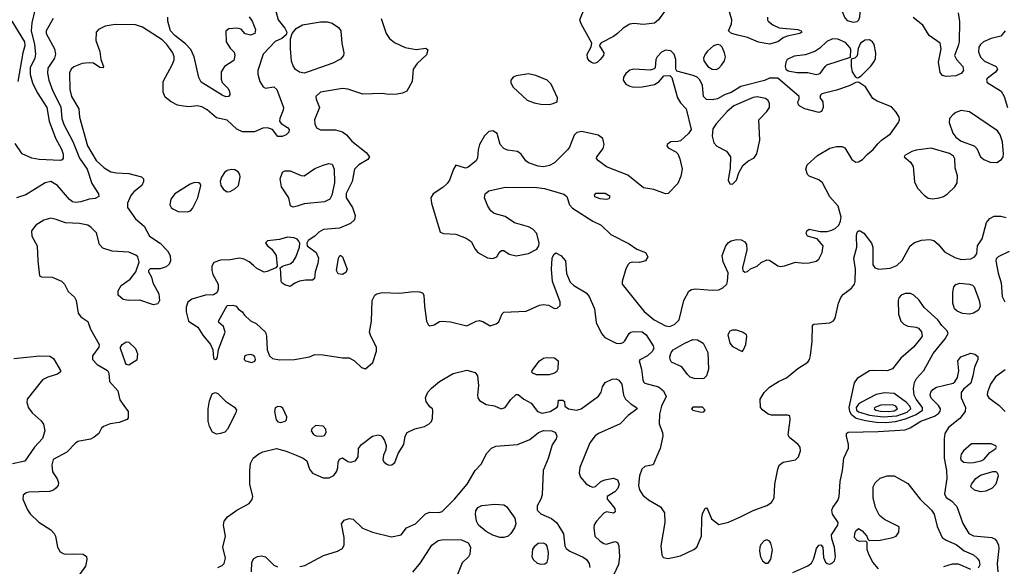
# Model space of a CAD drawing. Extents: x 1173029 to 1307123, y 522559 to 678521.
# Tile 173 of 256: x 1234169 to 1241360, y 567915 to 571906. Entities that reach past the tile are written whole.
import ezdxf

# ---------------------------------------------------------------- set-up
doc = ezdxf.new("R2010")
doc.units = 0

msp = doc.modelspace()

# ---------------------------------------------------------------- linework, layer by layer
at = {"layer": '0CON10XD'}
for points in [[(1240255, 571888.5), (1240285, 571892.5), (1240297.5, 571905), (1240305, 571927.5), (1240318.2, 572085), (1240311.5, 572115), (1240295, 572148), (1240275, 572162.5), (1240256.2, 572155), (1240245, 572141.2), (1240219.2, 572085), (1240170, 572025), (1240162.9, 571995), (1240195, 571920), (1240210.9, 571900.9), (1240255, 571888.5)], [(1239630.8, 571925), (1239629.2, 571905), (1239635.8, 571895), (1239668.9, 571868.9), (1239716.6, 571846.6), (1239851.2, 571835), (1239876.2, 571825), (1239881.2, 571815), (1239866.2, 571805), (1239775, 571784.4), (1239745, 571772.5), (1239705, 571743.3), (1239645, 571727.3), (1239565, 571740.9), (1239485, 571776.7), (1239413.3, 571793.3), (1239366.2, 571805), (1239345.7, 571825), (1239367.1, 571875), (1239370.6, 571905), (1239340.5, 572005)], [(1234282.2, 571985), (1234257.1, 571882.9), (1234252.7, 571825), (1234277, 571725), (1234284.7, 571655), (1234278.7, 571625), (1234245.9, 571555), (1234245.8, 571505), (1234260.9, 571445), (1234295.3, 571375), (1234367.5, 571265), (1234382.9, 571165), (1234430.6, 571040.6), (1234475, 570961.2), (1234486.4, 570923.6), (1234486.5, 570895), (1234477.8, 570882.2), (1234465, 570876.9), (1234310, 570885), (1234257.5, 570895), (1234187.3, 570927.3), (1234135, 571002.9)], [(1235845, 571927.1), (1235866.7, 571895), (1235891.5, 571835), (1235885, 571806), (1235855, 571792.9), (1235815, 571802), (1235785.6, 571835.6), (1235755, 571844.2), (1235695, 571838), (1235675, 571822.5), (1235676, 571745), (1235705, 571696.7), (1235735, 571667.5), (1235740, 571645), (1235731.7, 571608.3), (1235665, 571564.2), (1235640.6, 571525), (1235640.9, 571470.9), (1235646.9, 571446.9), (1235687.5, 571405), (1235700, 571385), (1235702.7, 571357.3), (1235694.3, 571345.7), (1235675, 571343.1), (1235646.7, 571355), (1235495, 571448.6), (1235475.9, 571484.1), (1235442.1, 571635), (1235417.6, 571687.6), (1235380.6, 571730.6), (1235300.8, 571790.8), (1235270.3, 571825), (1235250, 571895), (1235249.4, 571925)], [(1236033.8, 571985), (1236055.7, 571905), (1236104.3, 571845), (1236118.8, 571815), (1236113.8, 571795), (1236082.5, 571767.5), (1236035, 571747.5), (1235946.2, 571655), (1235908.1, 571535), (1235907, 571507), (1235922, 571455), (1235945.9, 571415.9), (1235965, 571406.2), (1236025, 571416.7), (1236045.6, 571395.6), (1236094.2, 571265), (1236092.5, 571245), (1236067.5, 571185), (1236066.2, 571165), (1236077.3, 571147.3), (1236125, 571118.6), (1236135.7, 571105), (1236134.2, 571085), (1236115, 571065.7), (1236085, 571052.9), (1236055, 571052), (1236013.8, 571105), (1235977.2, 571117.2), (1235945, 571113.8), (1235883.3, 571086.7), (1235795, 571086.8), (1235755, 571106.1), (1235685, 571171.8), (1235605, 571190), (1235536.6, 571246.6), (1235498.5, 571268.5), (1235465, 571276.2), (1235405, 571270.4), (1235365.5, 571274.5)], [(1238878, 571965), (1238835, 571904.5), (1238805, 571880.9), (1238725, 571871.8), (1238655, 571877.3), (1238625, 571873.3), (1238575, 571844.4), (1238534.6, 571805.4), (1238505, 571782.2), (1238414.3, 571735.7), (1238406.7, 571725), (1238404.1, 571714.1), (1238434, 571665), (1238432, 571645), (1238409.2, 571615), (1238385, 571594.4), (1238365, 571586.7), (1238345, 571592.2), (1238328.9, 571605), (1238315.5, 571625), (1238313.5, 571655), (1238342, 571708), (1238347.1, 571735), (1238268.8, 571875), (1238259.6, 571905), (1238295.4, 571995)], [(1241023.7, 571956.3), (1241032.1, 571892.1), (1241029.1, 571745), (1241023.3, 571715), (1240995.8, 571645), (1241010, 571615), (1241057.1, 571565), (1241062.9, 571535), (1241045, 571513.8), (1241005, 571495.4), (1240935, 571492.1), (1240907.3, 571497.3), (1240890.2, 571520.2), (1240879.5, 571595), (1240897.6, 571692.4), (1240890.4, 571735), (1240810.9, 571790.9), (1240765, 571866.4), (1240693, 571923)], [(1234111.8, 571895), (1234203.9, 571745), (1234205.6, 571715), (1234191.3, 571665), (1234155.9, 571454.1)], [(1234413.8, 571915), (1234361.8, 571825), (1234362.7, 571805), (1234422.6, 571692.6), (1234430, 571655), (1234423.1, 571625), (1234375, 571552.5), (1234370.7, 571515), (1234380.4, 571465), (1234411.2, 571385), (1234469.9, 571269.9), (1234476.3, 571185), (1234491, 571141), (1234557.4, 571017.4), (1234604.2, 570895), (1234662.4, 570815), (1234695, 570710), (1234743.3, 570635), (1234747.5, 570615), (1234718.8, 570601.2), (1234675, 570595.6), (1234615.3, 570574.7), (1234575, 570570.9), (1234555.4, 570575.4), (1234531.8, 570591.8), (1234445, 570694.5), (1234395, 570725.5), (1234355, 570714.5), (1234212.6, 570627.4), (1234145.2, 570604.8)], [(1235365.5, 571274.5), (1235321.2, 571281.2), (1235275.3, 571305.3), (1235230.4, 571340.4), (1235215.6, 571375.6), (1235215.7, 571455), (1235283.1, 571575), (1235296.4, 571613.7), (1235297.3, 571635), (1235286.7, 571665), (1235244, 571725), (1235208.5, 571758.5), (1235065, 571851.4), (1235015, 571869.2), (1234865, 571871.1), (1234792.2, 571857.8), (1234744, 571835), (1234728, 571815), (1234723.8, 571755), (1234752.7, 571672.7), (1234761.2, 571615), (1234780, 571565), (1234777.5, 571555), (1234755, 571556.7), (1234707.5, 571587.5), (1234675, 571591.9), (1234624.6, 571585.4), (1234565, 571561.1), (1234544.4, 571545), (1234532.6, 571517.4), (1234535.4, 571395), (1234546.7, 571345), (1234600.6, 571255), (1234604.4, 571195), (1234664.7, 570985), (1234727.7, 570877.7), (1234785, 570825.3), (1234835, 570795.3), (1234875, 570786.9), (1234965, 570783.4), (1235058.5, 570758.5), (1235073.1, 570745), (1235073.5, 570723.5), (1235061.3, 570695), (1235001.8, 570648.2), (1234979.1, 570620.9), (1234955.8, 570565), (1234954.7, 570535), (1235015, 570452.3), (1235077.3, 570397.3), (1235116.7, 570325), (1235195, 570273.3), (1235248.8, 570218.8), (1235266.5, 570185), (1235270, 570145), (1235260, 570120), (1235239.1, 570100.9), (1235195, 570087.1), (1235122.5, 570087.5), (1235110, 570075), (1235108.8, 570065), (1235131.4, 570025), (1235141.5, 569985), (1235183.8, 569905), (1235188.9, 569855), (1235177.9, 569832.1), (1235145, 569824.5), (1235045, 569858.8), (1234965, 569856.2), (1234925, 569863.6), (1234888.6, 569895), (1234887.1, 569925), (1234909.2, 569965), (1234975, 570012.1), (1235017.3, 570065), (1235041.4, 570135), (1235032.5, 570175), (1235017.4, 570187.4), (1234965, 570209.2), (1234844, 570216), (1234775, 570237.7), (1234751.1, 570265), (1234728.4, 570348.4), (1234689.6, 570389.6), (1234665, 570404.5), (1234605, 570417.7), (1234503.5, 570423.5), (1234435, 570446.2), (1234395, 570456.4), (1234345, 570442.5), (1234286.9, 570405), (1234255.5, 570365), (1234257.9, 570325), (1234295.4, 570255), (1234300.5, 570145), (1234313.8, 570035), (1234328.3, 570028.3), (1234405, 570025.4), (1234475, 569996.2), (1234495.5, 569975), (1234522.2, 569922.2), (1234569.7, 569879.7), (1234580, 569855), (1234595, 569763.3), (1234615, 569736.2), (1234665, 569702.5), (1234686.2, 569645), (1234750, 569535), (1234746.2, 569515), (1234699.7, 569450.3), (1234700, 569425), (1234735, 569388.5), (1234810, 569345), (1234820, 569325), (1234824, 569265), (1234884.3, 569195), (1234900.8, 569130.8), (1234928.5, 569088.5), (1234961.2, 569045), (1234961.7, 568998.3), (1234953, 568987), (1234895, 568963.8), (1234830, 568955), (1234780, 568935), (1234767, 568923), (1234745.9, 568884.1), (1234712.3, 568857.7), (1234685, 568844), (1234593.6, 568826.4), (1234575, 568814), (1234512.7, 568747.3), (1234414, 568695), (1234404.4, 568655), (1234409.2, 568605), (1234443.4, 568553.4), (1234452.9, 568525), (1234448.6, 568505), (1234431.9, 568485), (1234415, 568471.5), (1234385, 568460.5), (1234235, 568457.1), (1234215, 568451.4), (1234195, 568433.3), (1234192.5, 568405), (1234225, 568325.8), (1234245, 568296.7), (1234307.2, 568237.2), (1234395, 568180.7), (1234420, 568155), (1234429.2, 568135), (1234444, 568055), (1234465, 568021.5), (1234485, 568007.3), (1234505, 568002.7), (1234565, 568005.7), (1234632.5, 568002.5), (1234655.8, 567985.8), (1234660, 567965), (1234648, 567915), (1234606.2, 567853.8)], [(1236809.4, 571915), (1236846.2, 571805), (1236868.5, 571768.5), (1236905, 571738.9), (1236985, 571703.5), (1237065, 571688.1), (1237135, 571696.7), (1237150, 571685), (1237140.5, 571649.5), (1237071.4, 571585), (1237042.9, 571545), (1237036, 571455), (1236996.5, 571383.5), (1236965, 571368.6), (1236925, 571361.1), (1236865, 571360), (1236816.4, 571366.4), (1236675, 571361.5), (1236565, 571398), (1236525, 571402.5), (1236365, 571375.5), (1236332.5, 571345), (1236334.3, 571325), (1236358, 571265), (1236322.9, 571175), (1236324.5, 571144.5), (1236337.3, 571117.3), (1236365, 571102), (1236475, 571100.5), (1236525, 571087.3), (1236554.5, 571065), (1236595, 571020), (1236698.6, 570935), (1236722.5, 570905), (1236711.4, 570885), (1236645, 570846.2), (1236612.7, 570815), (1236596.2, 570725), (1236552.9, 570637.1), (1236554.1, 570604.1), (1236598.2, 570535), (1236618.8, 570475), (1236615, 570444.2), (1236585, 570418.2), (1236505, 570384.4), (1236386.8, 570373.2), (1236354.4, 570355.6), (1236325, 570326.2), (1236275.9, 570294.1), (1236266.2, 570275), (1236268.8, 570255), (1236332.9, 570205), (1236350, 570165), (1236345.6, 570125), (1236325.8, 570065), (1236322.5, 570015), (1236306.7, 570003.3), (1236255, 570004.4), (1236212.7, 569997.3), (1236177.7, 569982.3), (1236145, 569957.5), (1236105, 569970), (1236082.5, 569985), (1236077.5, 569995), (1236076.7, 570065), (1236070, 570095), (1236092, 570108), (1236145, 570122.9), (1236165, 570139.2), (1236185, 570171.2), (1236212, 570245), (1236213.9, 570273.9), (1236207.7, 570287.7), (1236194.1, 570304.1), (1236174.1, 570314.1), (1236125, 570318), (1236065, 570300), (1235978.3, 570291.7), (1235963, 570277), (1235977.5, 570255), (1236011.2, 570231.2), (1236042, 570185), (1236050, 570105), (1236040, 570095), (1235975, 570066.2), (1235955, 570063.3), (1235900.3, 570090.3), (1235875, 570110), (1235845, 570138.8), (1235807.3, 570157.3), (1235775, 570164.2), (1235705, 570152.2), (1235635, 570150.6), (1235586.9, 570133.1), (1235572.7, 570107.3), (1235570.9, 570075), (1235578.5, 570045), (1235617.8, 569975), (1235618, 569935), (1235608.3, 569911.7), (1235585, 569896.7), (1235525, 569895.6), (1235425, 569865.6), (1235396.1, 569843.9), (1235385, 569806.7), (1235385, 569773.3), (1235401.8, 569705), (1235470, 569660), (1235505, 569601.4), (1235562.5, 569535), (1235580, 569495), (1235583.8, 569435), (1235595, 569424), (1235605, 569427.5), (1235613.3, 569445), (1235621.2, 569498.8), (1235668.6, 569625), (1235656, 569665), (1235623.3, 569695), (1235620, 569705), (1235685, 569820), (1235725, 569822.5), (1235750, 569815), (1235763.6, 569793.6), (1235793, 569773), (1235809.3, 569749.3), (1235855, 569707.5), (1235895, 569686.7), (1235964, 569625), (1235972, 569595), (1235975.7, 569495), (1235992.4, 569452.4), (1236015, 569432.9), (1236065, 569422.5), (1236176.5, 569423.5), (1236285, 569443.8), (1236325, 569460), (1236385, 569459.2), (1236525, 569435.7), (1236575.8, 569435.8), (1236615, 569413.8), (1236665, 569366.2), (1236693, 569357), (1236747.3, 569402.7), (1236773.8, 569485), (1236773.8, 569515), (1236732, 569595), (1236724.2, 569625), (1236738.9, 569705), (1236742.5, 569855), (1236762, 569895), (1236777.5, 569905), (1236815, 569912.9), (1236945, 569908.9), (1237045, 569920), (1237088.9, 569918.9), (1237110.8, 569910.8), (1237120, 569895), (1237125.8, 569815), (1237140.6, 569705), (1237155, 569676.2), (1237165, 569670), (1237195, 569678), (1237235, 569702), (1237255, 569704.2), (1237315, 569699.2), (1237435, 569670), (1237502.5, 569705), (1237525, 569709.2), (1237551.7, 569701.7), (1237605, 569670), (1237647.5, 569685), (1237669.2, 569700.8), (1237691.7, 569758.3), (1237705, 569770), (1237867, 569777), (1237965, 569822), (1237995, 569826.2), (1238031.7, 569821.7), (1238075, 569796.7), (1238095, 569800), (1238115, 569820), (1238116.7, 569845), (1238061.1, 569995), (1238051.8, 570085), (1238056.8, 570165), (1238068.5, 570191.5), (1238085, 570204.4), (1238121.4, 570185), (1238154.3, 570145), (1238162.1, 570052.1), (1238188.3, 569988.3), (1238215, 569963.8), (1238305, 569912), (1238328, 569885), (1238367.1, 569795), (1238378.6, 569695), (1238417.1, 569615), (1238442, 569585), (1238524.5, 569544.5), (1238555, 569542), (1238575, 569548.8), (1238588.1, 569561.9), (1238620, 569615), (1238633.3, 569625), (1238655, 569629.4), (1238713.8, 569626.2), (1238744.5, 569605), (1238795.7, 569525), (1238800, 569505), (1238788, 569482), (1238755, 569452.5), (1238696.7, 569423.3), (1238692.5, 569415), (1238710, 569355), (1238718.6, 569275), (1238725, 569261.2), (1238735, 569252.9), (1238835, 569224.2), (1238870.8, 569195), (1238890, 569155), (1238855.5, 569085), (1238842.5, 569025), (1238840, 568955), (1238862.7, 568892.7), (1238865.8, 568865), (1238845.3, 568774.7), (1238818.5, 568715), (1238794.2, 568655.8), (1238735, 568642.5), (1238711.8, 568625), (1238694.8, 568575.2), (1238688.1, 568505), (1238695, 568472.5), (1238718.9, 568435), (1238760.5, 568400.5), (1238848.3, 568348.3), (1238876.9, 568305), (1238880.6, 568235), (1238851.1, 568065), (1238857.3, 567997.3), (1238868.3, 567978.3), (1238905, 567970.6), (1238995, 567991.6), (1239092, 568038), (1239114.4, 568055), (1239147.1, 568135), (1239150, 568265), (1239155, 568297.5), (1239175, 568340), (1239185, 568342.5), (1239195, 568327.5), (1239220.9, 568260.9), (1239275, 568220), (1239345, 568236), (1239433.3, 568275), (1239525, 568322), (1239625, 568359.4), (1239658.9, 568381.1), (1239678.1, 568415), (1239684.5, 568515), (1239705.4, 568624.6), (1239716.4, 568653.6), (1239744.5, 568675.5), (1239835, 568691.9), (1239857.1, 568715), (1239872.1, 568757.9), (1239869.4, 568785), (1239854.3, 568805), (1239790, 568855), (1239780, 568875), (1239795.8, 568985), (1239792.5, 569012.5), (1239778.8, 569018.8), (1239658.8, 569018.8), (1239635, 569025.7), (1239595.8, 569055), (1239580, 569075), (1239575.7, 569135), (1239605, 569184.2), (1239645, 569222.9), (1239711.2, 569265), (1239768.6, 569291.4), (1239851.1, 569358.9), (1239925, 569404.3), (1239937.8, 569425), (1239944.4, 569455), (1239957.5, 569555), (1239960, 569675), (1239968.3, 569681.7), (1240085, 569693.3), (1240113.2, 569706.8), (1240124.5, 569725.5), (1240149.2, 569835), (1240168.7, 569881.3), (1240185, 569900.8), (1240242.9, 569945), (1240264.6, 569975.4), (1240270.6, 569995), (1240271.9, 570085), (1240260, 570165), (1240282.2, 570245), (1240280, 570325), (1240282.8, 570347.2), (1240293.3, 570365), (1240307.5, 570365), (1240335, 570346.2), (1240389.4, 570275), (1240398.6, 570245), (1240400, 570115), (1240413.9, 570093.9), (1240444.2, 570084.2), (1240525, 570092.2), (1240575, 570110.5), (1240613.6, 570146.4), (1240672.2, 570255), (1240705, 570277.9), (1240755, 570297.1), (1240815, 570300), (1240845, 570293.1), (1240875.7, 570265.7), (1240921.9, 570211.9), (1240999.3, 570169.3), (1241045, 570154.4), (1241115, 570160), (1241143.3, 570175), (1241160, 570195), (1241164.2, 570255), (1241198.6, 570305), (1241230, 570425), (1241254, 570455), (1241285, 570470.6), (1241335, 570470), (1241372.6, 570462.6)], [(1236245, 571515.3), (1236211.7, 571521.7), (1236182.4, 571542.4), (1236165, 571568.8), (1236153.9, 571603.9), (1236145.5, 571695), (1236147.1, 571765), (1236159.2, 571805), (1236188.2, 571841.8), (1236235, 571868.5), (1236365, 571890.5), (1236415, 571889.4), (1236451.3, 571881.3), (1236497.8, 571847.8), (1236514.5, 571824.5), (1236520.6, 571735), (1236536.7, 571665), (1236533.1, 571645), (1236511.4, 571618.6), (1236455, 571587.5), (1236275, 571523.9), (1236245, 571515.3)], [(1241365.7, 571825), (1241334.5, 571785.5), (1241265, 571768.1), (1241208.1, 571745), (1241185, 571725.6), (1241174.5, 571705), (1241171.4, 571671.4), (1241185, 571632.5), (1241215, 571603.5), (1241300, 571565), (1241310, 571545), (1241296.6, 571523.4), (1241235, 571477.5), (1241230, 571465), (1241235, 571448), (1241337.3, 571385), (1241359.6, 571345), (1241382.5, 571265)], [(1239255, 571542), (1239275, 571551.9), (1239295, 571573.3), (1239315.3, 571605), (1239322.8, 571635), (1239317.2, 571665), (1239298, 571705), (1239285, 571719.6), (1239265, 571725.4), (1239236, 571714), (1239192.9, 571675), (1239174.3, 571655), (1239162.5, 571625), (1239166, 571605), (1239193.8, 571565), (1239225, 571543.8), (1239255, 571542)], [(1239985, 571505.7), (1240015, 571512.9), (1240050.8, 571565), (1240064.5, 571575.5), (1240237.5, 571632.5), (1240240, 571685), (1240235, 571700), (1240199.1, 571739.1), (1240144.6, 571764.6), (1240105, 571766.2), (1240062.8, 571747.2), (1240012.4, 571697.6), (1239976.3, 571673.7), (1239905, 571650), (1239825, 571640), (1239773.3, 571615), (1239763.3, 571595), (1239760, 571565), (1239763.9, 571543.9), (1239782.3, 571532.3), (1239845, 571521.1), (1239925, 571520), (1239985, 571505.7)], [(1240285, 571482), (1240295, 571484), (1240315, 571496), (1240385, 571566), (1240410.2, 571599.8), (1240418.6, 571621.4), (1240422.1, 571662.1), (1240409.1, 571725), (1240398.1, 571745), (1240375, 571758.2), (1240342.6, 571757.4), (1240309.2, 571735), (1240292, 571695), (1240285, 571642.5), (1240267.5, 571625), (1240242.5, 571617.5), (1240241.1, 571565), (1240248.5, 571525), (1240270.6, 571490.6), (1240285, 571482)], [(1238915, 569664.4), (1238950.6, 569679.4), (1238985.8, 569715), (1239018, 569855), (1239055.7, 569924.3), (1239074.3, 569935.7), (1239105, 569940), (1239225, 569930.5), (1239275, 569934.5), (1239305, 569948.5), (1239332.2, 569975), (1239338.9, 569995), (1239342.1, 570057.9), (1239306.6, 570136.6), (1239299.6, 570185), (1239326.1, 570255), (1239345, 570279.2), (1239365, 570291.8), (1239405, 570300), (1239438.6, 570298.6), (1239464.2, 570284.2), (1239476.2, 570265), (1239480, 570225), (1239447.5, 570095), (1239450, 570075), (1239465, 570062.5), (1239485, 570067.5), (1239505, 570087.5), (1239555, 570106.7), (1239585, 570132), (1239625, 570152), (1239645, 570150.8), (1239705, 570109.4), (1239725, 570104.4), (1239755, 570108.9), (1239835, 570136), (1239895, 570127.5), (1239935, 570131.4), (1239985, 570143.8), (1240005, 570156.7), (1240028.8, 570205), (1240036.7, 570255), (1239992.5, 570305), (1239923.3, 570325), (1239912, 570345), (1239916.4, 570363.6), (1239935, 570376.7), (1240015, 570360), (1240065, 570360), (1240100.9, 570369.1), (1240125, 570381.4), (1240150.6, 570405), (1240164.4, 570435), (1240167.5, 570465), (1240145.6, 570545), (1240085, 570611.2), (1240031.2, 570715), (1240005.7, 570735.7), (1239935, 570762.9), (1239923.3, 570775), (1239911.2, 570815), (1239919.4, 570845), (1239994.7, 570915.3), (1240085, 570967.1), (1240135, 570980), (1240175, 570980), (1240195, 570971.2), (1240245.5, 570885), (1240275, 570866.1), (1240295, 570866.9), (1240324.7, 570885.3), (1240357.4, 570922.6), (1240401.9, 570958.1), (1240435, 570998.6), (1240462.7, 571027.3), (1240527.8, 571072.2), (1240587.5, 571155), (1240594.4, 571175), (1240591.5, 571195), (1240571.2, 571231.2), (1240535, 571270.6), (1240430.2, 571310.3), (1240399.9, 571329.9), (1240346.1, 571416.1), (1240295, 571448.6), (1240275, 571448.1), (1240226.2, 571423.8), (1240135, 571392.1), (1240027.5, 571365), (1240017.5, 571355), (1240013, 571337), (1240033.3, 571305), (1240038, 571265), (1240024.2, 571235.8), (1240005, 571227.5), (1239904, 571254), (1239866.7, 571275), (1239856.7, 571285), (1239851.2, 571305), (1239862.5, 571325), (1239862.5, 571345), (1239705, 571480), (1239645, 571480), (1239608, 571462), (1239435, 571416.9), (1239365, 571374.7), (1239320.7, 571359.3), (1239265, 571328.6), (1239225, 571320), (1239184.1, 571324.1), (1239163.8, 571345), (1239156, 571425), (1239135.8, 571465.8), (1239115.6, 571485.6), (1239088.3, 571498.3), (1238969.2, 571529.2), (1238960.8, 571545), (1238960.5, 571615), (1238948.5, 571655), (1238925, 571677.3), (1238885, 571682.1), (1238855, 571668.9), (1238824.3, 571635), (1238815.6, 571615), (1238808.8, 571555), (1238802.3, 571547.7), (1238772.3, 571537.7), (1238655, 571543.5), (1238625, 571536.5), (1238596.4, 571513.6), (1238579.4, 571485), (1238575.6, 571465), (1238595, 571435.6), (1238625, 571420), (1238655, 571414), (1238715, 571414.6), (1238805, 571433.6), (1238840, 571455), (1238874.1, 571495.9), (1238917.5, 571497.5), (1238932.5, 571482.5), (1238973.6, 571336.4), (1238995, 571298.6), (1239035.6, 571255.6), (1239072.2, 571105), (1239052.2, 571075), (1238995, 571022.2), (1238975, 571015.6), (1238925, 571013.3), (1238898.6, 570995), (1238895.7, 570985), (1238905, 570970.6), (1238961.7, 570941.7), (1238976.2, 570926.2), (1238990.8, 570890.8), (1239006.2, 570815), (1238997.6, 570762.4), (1238975, 570710.8), (1238905, 570636), (1238885, 570634.2), (1238800, 570665), (1238725, 570676.9), (1238610.9, 570770.9), (1238455, 570831.4), (1238395, 570875.8), (1238382.2, 570892.2), (1238382.9, 570905), (1238430.6, 570965), (1238438.5, 570995), (1238428.7, 571038.7), (1238392.4, 571062.4), (1238275, 571090.4), (1238236.7, 571083.3), (1238218.1, 571061.9), (1238184.2, 570975.8), (1238168.5, 570955), (1238075, 570860.5), (1238039.1, 570840.9), (1237995, 570831.1), (1237955, 570837.3), (1237885, 570860.5), (1237865.9, 570875.9), (1237830, 570925), (1237805, 570943.6), (1237732.4, 570952.4), (1237705, 570964.3), (1237677.1, 570995), (1237655.4, 571075.4), (1237625, 571093.3), (1237595, 571088.9), (1237562.9, 571057.1), (1237528, 570995), (1237517.5, 570955), (1237513, 570897), (1237502, 570875), (1237445, 570828), (1237425, 570821.2), (1237355, 570842.5), (1237338, 570815), (1237306.9, 570735), (1237289.7, 570710.3), (1237258.5, 570681.5), (1237187.5, 570635), (1237172, 570605), (1237175.7, 570565), (1237240, 570355), (1237264.2, 570344.2), (1237355, 570338.8), (1237429.5, 570309.5), (1237465.8, 570285.8), (1237495, 570230), (1237515, 570206.2), (1237585, 570166.7), (1237625, 570162), (1237653.3, 570175), (1237671.7, 570208.3), (1237688.3, 570221.7), (1237705, 570220), (1237744.4, 570194.4), (1237795, 570180.4), (1237885, 570198.5), (1237945, 570231.1), (1237960.9, 570255), (1237963.6, 570275), (1237945.5, 570345), (1237917.1, 570377.1), (1237885, 570392.9), (1237782.3, 570422.3), (1237715, 570468.1), (1237635, 570490), (1237609.4, 570509.4), (1237586.7, 570545), (1237563.3, 570605), (1237568.6, 570635), (1237595, 570656.4), (1237713.7, 570683.7), (1237945, 570681.1), (1238002.6, 570672.6), (1238142.8, 570632.8), (1238165.6, 570615), (1238183.1, 570555), (1238205, 570530), (1238355, 570435.5), (1238415, 570405.7), (1238485, 570338), (1238619.7, 570269.7), (1238675, 570230), (1238740, 570205), (1238755.8, 570175), (1238738, 570145), (1238695, 570132.5), (1238643.9, 570136.1), (1238625, 570131.2), (1238611.9, 570118.1), (1238595, 570087.5), (1238568, 569995), (1238570, 569975), (1238685, 569828.1), (1238730, 569775), (1238803.5, 569713.5), (1238885, 569670.5), (1238915, 569664.4)], [(1238035, 571287.5), (1238065, 571293.8), (1238093, 571307), (1238096.7, 571335), (1238050.8, 571435), (1238022, 571465), (1237939.4, 571499.4), (1237885, 571510), (1237795, 571496.7), (1237773.8, 571485), (1237756.1, 571465), (1237755.3, 571445), (1237773.7, 571413.7), (1237875, 571318.5), (1237925, 571299.6), (1237975, 571289.4), (1238035, 571287.5)], [(1239375, 570704.2), (1239405, 570733.3), (1239421.2, 570788.8), (1239449.5, 570840.5), (1239487, 570873), (1239531.7, 570898.3), (1239553, 570927), (1239575.4, 571025), (1239566, 571175), (1239625.7, 571235), (1239644.4, 571265), (1239644.4, 571294.4), (1239635.6, 571315), (1239615, 571330), (1239555, 571342.7), (1239525, 571337.7), (1239385, 571277.3), (1239334.5, 571235.5), (1239255, 571145.6), (1239231.9, 571108.1), (1239225.5, 571055), (1239237.2, 571007.2), (1239261.4, 570981.4), (1239332, 570945), (1239360, 570905), (1239357.1, 570825), (1239343.5, 570735), (1239355, 570708), (1239375, 570704.2)], [(1241305, 570864.1), (1241339.6, 570885), (1241351.1, 570905), (1241353.9, 570925), (1241347.3, 571015), (1241329.6, 571065), (1241310.9, 571095), (1241105, 571233.3), (1241045, 571243.1), (1241005, 571228.5), (1240985, 571212.2), (1240960, 571185), (1240956.7, 571155), (1240985, 571078), (1241005, 571048.1), (1241045, 571018.9), (1241139.2, 570985), (1241158.1, 570965), (1241186.5, 570905), (1241210.6, 570885), (1241256.6, 570866.6), (1241305, 570864.1)], [(1240837.1, 570597.1), (1240885, 570604.7), (1240915, 570614.1), (1240945, 570634), (1240998.7, 570685), (1241016.1, 570715), (1241018.8, 570765), (1241001.9, 570825), (1240998.7, 570888.7), (1240989.6, 570909.6), (1240959.7, 570929.7), (1240825, 570968.5), (1240716.4, 570953.6), (1240685, 570944.2), (1240632.5, 570915), (1240627.5, 570905), (1240675, 570864.4), (1240693.8, 570835), (1240703, 570723), (1240724.8, 570674.8), (1240774.2, 570624.2), (1240803.7, 570603.7), (1240837.1, 570597.1)], [(1236165, 570537.5), (1236145.9, 570545.9), (1236134.3, 570605), (1236080, 570685), (1236072.1, 570745), (1236087.8, 570792.2), (1236105, 570801.1), (1236145, 570801.8), (1236225, 570768.9), (1236245, 570766.8), (1236325, 570818.8), (1236385, 570844.6), (1236425.6, 570855.6), (1236449.8, 570849.8), (1236464.6, 570814.6), (1236466.7, 570715), (1236449.4, 570625), (1236434.3, 570595.7), (1236395, 570575.3), (1236245, 570560.5), (1236195, 570544.4), (1236165, 570537.5)], [(1235685, 570649.5), (1235705, 570652.5), (1235739.1, 570670.9), (1235765.4, 570694.6), (1235779.2, 570755), (1235776.2, 570775), (1235764.2, 570794.2), (1235738.7, 570808.7), (1235715, 570812.9), (1235685, 570805.6), (1235665, 570789.5), (1235641.5, 570755), (1235632.3, 570725), (1235637.1, 570695), (1235656.4, 570666.3), (1235685, 570649.5)], [(1235395, 570504), (1235415, 570511.2), (1235431.7, 570528.3), (1235470.8, 570605), (1235491.2, 570695), (1235487.3, 570707.3), (1235475.8, 570715.8), (1235445, 570718), (1235414.4, 570705.6), (1235301.4, 570635), (1235272.9, 570595), (1235266, 570555), (1235274, 570535), (1235286.2, 570525), (1235325, 570504.3), (1235395, 570504)], [(1238454.1, 570595.9), (1238475, 570601.2), (1238481.2, 570615), (1238445, 570635.6), (1238375, 570637.5), (1238363.8, 570625), (1238366.7, 570615), (1238405, 570600.6), (1238454.1, 570595.9)], [(1241395, 570213.8), (1241313.8, 570175), (1241300.6, 570159.4), (1241297.5, 570145), (1241313.9, 570055), (1241337.5, 569985), (1241344, 569884), (1241364.3, 569845)], [(1236525, 570044.4), (1236495, 570050), (1236481.4, 570075), (1236496, 570165), (1236507, 570183), (1236515, 570183.3), (1236525, 570173.3), (1236560, 570085), (1236551.3, 570058.7), (1236525, 570044.4)], [(1241105, 569756.2), (1241055, 569761.2), (1241015, 569776.7), (1240996.7, 569795), (1240984.6, 569835), (1240984.5, 569915.5), (1240990.8, 569955), (1241005, 569972), (1241035, 569981.1), (1241105, 569974.4), (1241127, 569967), (1241139.2, 569955), (1241175.6, 569855), (1241183.1, 569815), (1241171.4, 569785), (1241135, 569762.9), (1241105, 569756.2)], [(1240495, 568964.9), (1240565, 568971.8), (1240639.3, 568990.7), (1240716.3, 569023.7), (1240761.4, 569055), (1240763.2, 569075), (1240715, 569134.1), (1240701.7, 569165), (1240697.4, 569212.6), (1240703.5, 569256.5), (1240717.8, 569285), (1240773.1, 569345), (1240841.1, 569468.9), (1240928.6, 569575), (1240950.6, 569615), (1240942.9, 569635), (1240903.8, 569673.8), (1240873.5, 569715), (1240774.1, 569804.1), (1240739.1, 569859.1), (1240698.8, 569895), (1240675, 569905.6), (1240635, 569905.6), (1240605.6, 569894.4), (1240588.8, 569875), (1240584.2, 569855), (1240587.5, 569755), (1240602.9, 569705), (1240625, 569682.2), (1240655, 569666.9), (1240715, 569660), (1240732.7, 569652.7), (1240755.7, 569625.7), (1240758.8, 569595), (1240750.5, 569579.5), (1240696, 569515), (1240604.3, 569435), (1240544.3, 569355.7), (1240505, 569341.9), (1240405, 569345.4), (1240375, 569341.2), (1240285.2, 569284.8), (1240263.1, 569255), (1240224.3, 569075), (1240228, 569048), (1240242.3, 569025), (1240277.5, 568997.5), (1240345, 568978.7), (1240426.8, 568966.8), (1240495, 568964.9)], [(1239445, 569482.5), (1239455.9, 569494.1), (1239471.2, 569535), (1239480, 569595), (1239476.7, 569605), (1239446.7, 569625), (1239405, 569637.8), (1239375, 569638.9), (1239355, 569631.4), (1239341.1, 569605), (1239355, 569543.8), (1239375, 569518.8), (1239445, 569482.5)], [(1234965, 569383.8), (1234948.8, 569388.8), (1234940.3, 569400.3), (1234904, 569505), (1234904.1, 569515.9), (1234916.7, 569535), (1234945, 569553.8), (1234965, 569551.2), (1235013.8, 569505), (1235029.2, 569465), (1235025, 569420), (1234965, 569383.8)], [(1239155, 569284), (1239095, 569287.1), (1239065, 569295.7), (1239045, 569314), (1239005, 569370), (1238930, 569405), (1238918.8, 569425), (1238916.2, 569445), (1238926.2, 569475), (1238942, 569495), (1239025.7, 569545), (1239085, 569570.9), (1239118.8, 569568.8), (1239161.4, 569545), (1239194.4, 569475), (1239200, 569355), (1239184.4, 569305.6), (1239165, 569286.2), (1239155, 569284)], [(1234125, 569432.7), (1234315, 569452.1), (1234389.5, 569449.5), (1234415, 569431.1), (1234465.7, 569345), (1234466, 569335), (1234445, 569317.5), (1234373.2, 569296.8), (1234334.7, 569275.3), (1234223.8, 569135), (1234220.5, 569110.5), (1234231.7, 569071.7), (1234260.8, 569035), (1234326.2, 568976.2), (1234341.4, 568951.4), (1234351.3, 568905), (1234335, 568847.8), (1234277.3, 568785), (1234205, 568682.9), (1234115, 568662.5)], [(1235865, 569402), (1235885, 569413.3), (1235891.2, 569425), (1235886.7, 569445), (1235877.5, 569455), (1235855, 569460), (1235825, 569457.5), (1235810, 569450), (1235807.5, 569425), (1235817.5, 569415), (1235865, 569402)], [(1237942.4, 569312.4), (1237916.2, 569325), (1237910, 569335), (1237912, 569345), (1237964, 569415), (1237993.3, 569435), (1238015, 569440), (1238075, 569436.7), (1238101.4, 569415), (1238100, 569355), (1238088.8, 569335), (1238075, 569326), (1238035, 569313.3), (1237942.4, 569312.4)], [(1239815, 567870), (1239925, 567917.1), (1239952.4, 567937.6), (1239969.3, 567970.7), (1239988.6, 568045), (1240005, 568070), (1240020.7, 568070.7), (1240033.8, 568055), (1240039.1, 567979.1), (1240053.8, 567943.8), (1240065, 567934.4), (1240085, 567930.9), (1240105, 567938.9), (1240118.8, 567955), (1240125.9, 567985), (1240120, 568055), (1240100.6, 568115), (1240097.1, 568145), (1240142.9, 568215), (1240145.7, 568235), (1240105.8, 568295), (1240100.6, 568325), (1240106.7, 568345), (1240143.9, 568395), (1240154.1, 568425), (1240161.2, 568535), (1240178.5, 568615), (1240187.5, 568705), (1240222.1, 568777.9), (1240223, 568803), (1240206.7, 568865), (1240207.5, 568885), (1240220, 568895), (1240438.7, 568898.7), (1240635, 568911.6), (1240673.1, 568926.9), (1240750, 568975), (1240848.8, 569011.2), (1240879.8, 569030.3), (1240890.9, 569045), (1240893.1, 569065), (1240879.4, 569089.4), (1240825, 569141.9), (1240817.7, 569165), (1240822.1, 569185), (1240838.1, 569205), (1240865, 569221.8), (1240987.5, 569252.5), (1240999.5, 569260.5), (1241017.3, 569292.7), (1241027, 569343), (1241019.4, 569415), (1241042, 569445), (1241115, 569470), (1241144.3, 569464.3), (1241165.6, 569445.6), (1241167.5, 569425), (1241141.6, 569368.4), (1241130.4, 569305), (1241115, 569252), (1241061.7, 569208.3), (1241045.8, 569184.2), (1241044.4, 569145), (1241075.6, 569075), (1241074.2, 569045), (1241036, 568995), (1240951.2, 568928.8), (1240925.4, 568884.6), (1240920, 568845), (1240919.7, 568705), (1240936.6, 568615), (1240940, 568555), (1240922.5, 568445), (1240935, 568418), (1240973.1, 568393.1), (1241012.4, 568352.4), (1241058.1, 568228.1), (1241100, 568155), (1241135, 568137.1), (1241267.5, 568125), (1241291.9, 568111.9), (1241305.5, 568095.5), (1241318, 568068), (1241320.5, 568045), (1241308.8, 567935), (1241311.8, 567875)], [(1235615, 567905.4), (1235648.4, 567921.6), (1235662.2, 567935), (1235672.5, 567975), (1235652.5, 568055), (1235671.5, 568135), (1235657.9, 568215), (1235661.5, 568245), (1235685.3, 568274.7), (1235755, 568325.5), (1235845, 568372.5), (1235867.2, 568402.8), (1235871.9, 568425), (1235849.5, 568515), (1235849.5, 568615), (1235854.3, 568665), (1235874.3, 568705), (1235914.7, 568735.3), (1235945, 568749.6), (1236044.3, 568774.3), (1236115, 568755.6), (1236188.8, 568725), (1236238.8, 568705), (1236266, 568685), (1236284, 568625), (1236306.2, 568595), (1236385, 568561.8), (1236429.8, 568560.2), (1236461.7, 568578.3), (1236485, 568608.8), (1236492.9, 568635), (1236494.3, 568675), (1236505, 568696), (1236525.7, 568705.7), (1236565, 568679.2), (1236584.4, 568674.4), (1236620, 568685), (1236639.4, 568715), (1236643.1, 568775), (1236664.4, 568805), (1236745, 568864.3), (1236785.8, 568875.8), (1236805, 568870), (1236815, 568860), (1236833.1, 568833.1), (1236845, 568797.5), (1236842.5, 568765), (1236825.6, 568725), (1236821.3, 568691.3), (1236830, 568675), (1236849.7, 568659.7), (1236865, 568653.1), (1236885.5, 568654.5), (1236907.9, 568672.1), (1236932, 568738), (1236973.8, 568805), (1236984, 568865), (1236998.8, 568891.2), (1237055, 568918.6), (1237125.4, 568934.6), (1237160, 568955), (1237177.2, 568972.8), (1237184.2, 568995), (1237186.7, 569055), (1237183.3, 569065), (1237165, 569078.8), (1237137.4, 569117.4), (1237133.3, 569145), (1237150, 569185), (1237175.5, 569214.5), (1237235.8, 569265), (1237335, 569321.9), (1237433.4, 569346.6), (1237495, 569329.2), (1237512.9, 569305), (1237520, 569235), (1237512.5, 569165), (1237515.6, 569145), (1237527.1, 569125), (1237575, 569096.7), (1237636.4, 569086.4), (1237685, 569064), (1237715, 569073.3), (1237755, 569132), (1237795, 569170), (1237808.3, 569168.3), (1237850.8, 569135), (1237904.8, 569104.7), (1237950.9, 569045), (1237985, 569031.8), (1238042.5, 569045), (1238093, 569077), (1238100, 569085), (1238103, 569127), (1238135, 569127.5), (1238148.3, 569118.3), (1238150, 569085), (1238177.5, 569065), (1238235, 569055.7), (1238270, 569065), (1238395, 569156), (1238416, 569185), (1238424, 569225), (1238443.5, 569256.5), (1238495, 569281.9), (1238525, 569284.4), (1238545, 569272.9), (1238565.5, 569245), (1238579.1, 569165), (1238592.7, 569135), (1238635, 569097.5), (1238673.8, 569075), (1238678, 569065), (1238613.3, 569016.7), (1238555, 568954.7), (1238395, 568885.5), (1238371.5, 568868.5), (1238333.8, 568815), (1238259.4, 568635), (1238254.4, 568595), (1238264.3, 568565), (1238305, 568516), (1238335, 568498.6), (1238355, 568492.9), (1238373, 568497), (1238414, 568535), (1238443.1, 568546.9), (1238505, 568557.5), (1238535.6, 568545.6), (1238546.7, 568515), (1238538.1, 568481.9), (1238515, 568457.5), (1238460, 568425), (1238460, 568405), (1238476.7, 568385), (1238515.9, 568335.9), (1238517, 568313), (1238505, 568302.5), (1238455, 568312), (1238435, 568302.5), (1238381.1, 568245), (1238365, 568216.7), (1238362.5, 568195), (1238370, 568135), (1238407.4, 568097.4), (1238435, 568081.1), (1238455, 568077.1), (1238516.1, 568096.1), (1238535, 568087.5), (1238544.3, 568064.3), (1238548.5, 567985), (1238542.2, 567927.8), (1238438.2, 567705)], [(1241365, 569348.9), (1241295, 569297.5), (1241258.2, 569245), (1241236.5, 569185), (1241235.6, 569165), (1241245.6, 569145), (1241320.3, 569090.3), (1241365, 569044.6)], [(1235605, 568878.6), (1235577.5, 568895), (1235555.5, 568935), (1235545.4, 568975.4), (1235544.6, 569065.4), (1235555, 569122.5), (1235575, 569173.3), (1235595, 569184.2), (1235615, 569175.6), (1235671.4, 569121.4), (1235737.4, 569077.4), (1235752, 569055), (1235748, 569035), (1235686.2, 568915), (1235665.6, 568894.4), (1235635, 568884.3), (1235605, 568878.6)], [(1240475, 569006.2), (1240575, 569014.2), (1240650, 569040), (1240676.5, 569065), (1240669.6, 569085), (1240645, 569111.9), (1240555, 569177.6), (1240485, 569180.8), (1240425, 569168.7), (1240315.7, 569114.3), (1240295, 569099.5), (1240278, 569075), (1240280.4, 569055), (1240295, 569042.2), (1240375, 569018.9), (1240475, 569006.2)], [(1236075, 568964.2), (1236107.5, 568975), (1236116.7, 568985), (1236120, 569005), (1236089.5, 569069.5), (1236075, 569080), (1236055, 569082.5), (1236035, 569071.2), (1236030, 569045), (1236041.4, 568985), (1236055, 568970), (1236075, 568964.2)], [(1239145, 569040.6), (1239165, 569042), (1239174, 569055), (1239155, 569075.6), (1239085, 569075.6), (1239076.2, 569065), (1239085, 569054.5), (1239145, 569040.6)], [(1240515, 569044.5), (1240555, 569048.9), (1240580.8, 569065), (1240566.8, 569085), (1240545, 569092.8), (1240458.3, 569091.7), (1240414.8, 569075.2), (1240408.5, 569065), (1240422.2, 569055), (1240455, 569046.9), (1240515, 569044.5)], [(1236215, 567913.1), (1236250, 567920), (1236386.9, 567993.1), (1236490, 568025), (1236525.6, 568045), (1236538, 568072), (1236539.5, 568125), (1236518.8, 568225), (1236539.1, 568250.9), (1236575, 568264.4), (1236605, 568260), (1236672.9, 568192.9), (1236745, 568163.5), (1236885, 568130), (1236955, 568143.8), (1236994.4, 568195.6), (1237060, 568225), (1237133.2, 568296.8), (1237165, 568308.9), (1237232.7, 568307.3), (1237255, 568316), (1237344.6, 568405.4), (1237435.7, 568515), (1237496, 568615), (1237539.5, 568660.5), (1237579.8, 568740.2), (1237615, 568777.1), (1237645, 568791.4), (1237805, 568804.5), (1237895, 568840), (1237957.9, 568892.1), (1237995, 568905.4), (1238054.4, 568904.4), (1238080.7, 568890.7), (1238091.1, 568865), (1238085.6, 568845), (1238058, 568802), (1238029.1, 568700.9), (1237991.1, 568615), (1237983.4, 568436.6), (1237974.4, 568405), (1237948.9, 568355), (1237948.9, 568325), (1237975, 568296.7), (1238053.7, 568263.7), (1238091.7, 568231.7), (1238140.9, 568150.9), (1238149.2, 568065), (1238158.8, 568045), (1238185.5, 568025.5), (1238285, 567982.5), (1238308.1, 567965), (1238328.1, 567935), (1238333.1, 567905)], [(1236375, 568863.8), (1236395, 568870), (1236407.3, 568892.7), (1236403.8, 568915), (1236385, 568937.5), (1236328.3, 568941.7), (1236301.7, 568918.3), (1236296.7, 568905), (1236315, 568876.7), (1236335, 568866.2), (1236375, 568863.8)], [(1241105, 568670), (1241135, 568673.3), (1241190, 568685), (1241210, 568695), (1241254.7, 568745.3), (1241298.6, 568775), (1241302.9, 568785), (1241298.6, 568795), (1241265, 568809.2), (1241121.2, 568808.8), (1241061.2, 568758.8), (1241045, 568733.3), (1241039.4, 568705), (1241045, 568690), (1241065, 568675.6), (1241105, 568670)], [(1240441.5, 567895), (1240400.6, 567945), (1240372, 567995), (1240358.8, 568035), (1240357.5, 568087.5), (1240347.5, 568097.5), (1240305, 568096.2), (1240285, 568102), (1240266.7, 568125), (1240267.3, 568155), (1240275, 568174), (1240295, 568190), (1240322.7, 568172.7), (1240355.9, 568135.9), (1240362.5, 568112.5), (1240372.5, 568102.5), (1240454.3, 568105.7), (1240545, 568124.5), (1240570, 568135), (1240590, 568165), (1240592.5, 568202.5), (1240485.6, 568255.6), (1240448, 568285), (1240418, 568345), (1240402, 568415), (1240402, 568495), (1240417.5, 568525), (1240452.6, 568557.4), (1240505, 568574.2), (1240555, 568575.6), (1240655, 568520.4), (1240745.3, 568405.3), (1240828.9, 568325), (1240846.5, 568295), (1240870, 568205), (1240905.5, 568125), (1240935, 568106), (1241008.1, 568075), (1241067.5, 568027.5), (1241135, 567997.7), (1241161.9, 567975), (1241175.6, 567955), (1241180.8, 567925), (1241168.6, 567901.4)], [(1241188.6, 568458.6), (1241141.8, 568471.8), (1241115.7, 568495), (1241120, 568515), (1241151.8, 568555), (1241185, 568580.7), (1241275, 568606.9), (1241296.8, 568606.8), (1241310, 568595), (1241314.3, 568575), (1241297.5, 568515), (1241270, 568485), (1241225, 568463.8), (1241188.6, 568458.6)], [(1237705, 568124.6), (1237675, 568126.2), (1237625, 568141.1), (1237575, 568168.5), (1237519.5, 568215), (1237504.1, 568244.1), (1237497.1, 568295), (1237500.2, 568319.8), (1237515.4, 568344.6), (1237545, 568357.8), (1237638.7, 568368.7), (1237704.3, 568364.3), (1237725, 568352), (1237784.5, 568265), (1237791.8, 568225), (1237783.3, 568195), (1237756, 568154), (1237735, 568134.5), (1237705, 568124.6)], [(1237038.7, 567871.3), (1237095, 567939.1), (1237179.8, 568070.2), (1237225, 568102.9), (1237265, 568110.5), (1237395, 568106.9), (1237445, 568085.5), (1237460.7, 568055), (1237456.2, 568003.8), (1237446.2, 567983.8), (1237401.2, 567938.8), (1237346.9, 567805)], [(1237975, 567930.6), (1238005, 567932.9), (1238020, 567945), (1238028.9, 567975), (1238030, 568015), (1238022.1, 568062.1), (1238013.8, 568075), (1237995, 568084.3), (1237955, 568081.4), (1237925, 568058), (1237915, 568040), (1237909.2, 567985), (1237921.7, 567961.7), (1237948.7, 567938.7), (1237975, 567930.6)], [(1239635, 567937.5), (1239655, 567966.2), (1239666.7, 568035), (1239655, 568082.5), (1239645, 568097.1), (1239625, 568107.5), (1239605, 568100), (1239582.5, 568075), (1239574.3, 568055), (1239572.9, 568025), (1239580, 567985), (1239594, 567955), (1239615, 567938), (1239635, 567937.5)], [(1235862.2, 567875), (1235864.2, 567945), (1235878.3, 567971.7), (1235905, 567987.1), (1235935, 567990), (1235963.7, 567983.7), (1236024, 567924), (1236050.6, 567910.6)], [(1241115, 567891.9), (1241025, 567930), (1240980.2, 567929.8), (1240915, 567911.2)]]:
    msp.add_lwpolyline(points, dxfattribs=at)

doc.saveas('drawing.dxf')
